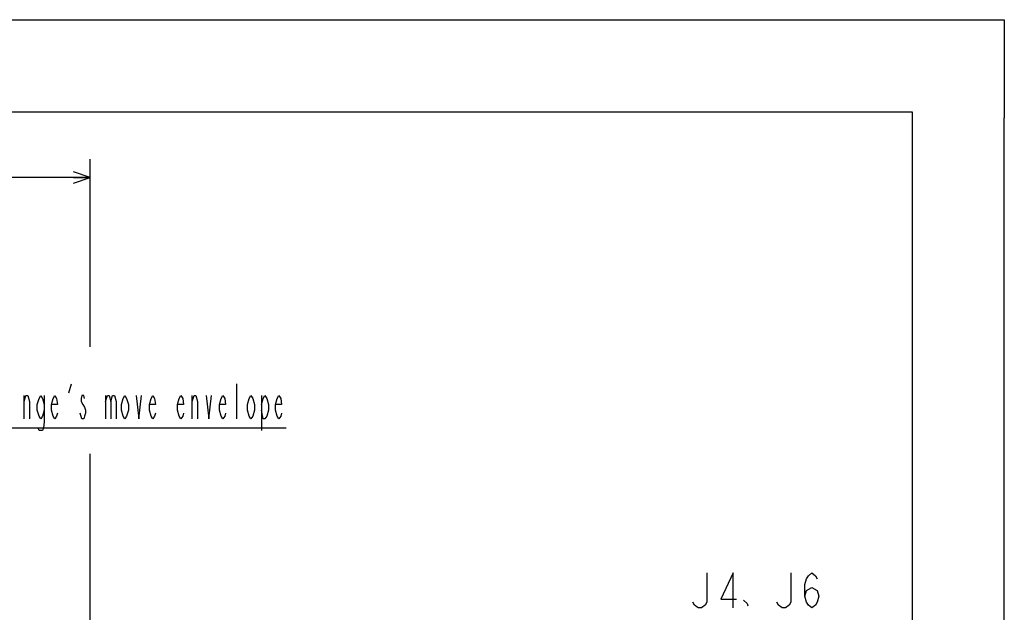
# Model space of a CAD drawing. Header units: millimetres. Extents: x 0 to 770, y -15 to 420.
# Tile 104 of 105: x 487 to 594, y 356 to 420. Entities that reach past the tile are written whole.
import ezdxf

# ---------------------------------------------------------------- set-up
doc = ezdxf.new("R2010")
doc.units = ezdxf.units.MM
doc.header["$LTSCALE"] = 32.67
doc.linetypes.add('PHANTOM', pattern=[0.8, 0.45, -0.05, 0.1, -0.05, 0.1, -0.05])
doc.layers.get('0').update_dxf_attribs({"linetype": 'CONTINUOUS'})
for name, color, linetype in [('CRV2', 7, 'CONTINUOUS'), ('DRA_ITEM', 7, 'CONTINUOUS'), ('DRIV_DIM', 7, 'CONTINUOUS')]:
    doc.layers.add(name, color=color, linetype=linetype)
doc.styles.get("Standard").update_dxf_attribs({"font": 'txt', "width": 0.8})
doc.dimstyles.new('DIMSTYLE_13', dxfattribs={"dimtxt": 3.8, "dimasz": 1.8, "dimexe": 2, "dimexo": 1.5, "dimgap": 0.95, "dimtad": 1, "dimdec": 1, "dimlfac": 15, "dimdsep": 46, "dimtxsty": 'STANDARD', "dimblk": 'OPEN', "dimblk1": 'OPEN', "dimblk2": 'OPEN', "dimcen": 0.09, "dimadec": 0, "dimazin": 0, "dimtp": 0.001, "dimtm": 0.001, "dimtfac": 1, "dimtdec": 1, "dimtofl": 0, "dimtmove": 0, "dimatfit": 3, "dimldrblk": 'OPEN', "dimfxl": 1, "dimtolj": 1, "dimarcsym": 0})

# ---------------------------------------------------------------- blocks, each defined once
blk = doc.blocks.new('_OPEN')
at = {"color": 0, "linetype": 'BYBLOCK'}
for p, q in [((0, 0), (-1, 0.342)), ((-1, -0.342), (0, 0)), ((-1, 0), (0, 0))]:
    blk.add_line(p, q, dxfattribs=at)
blk = doc.blocks.new('*D52')
at = {"layer": 'DRIV_DIM', "color": 2, "linetype": 'CONTINUOUS'}
for p, q in [((399.17, 282.83), (399.17, 404.87)), ((494.82, 384.47), (494.82, 404.87)), ((399.17, 402.87), (446.99, 402.87)), ((494.82, 402.87), (446.99, 402.87)), ((494.82, 285.75), (494.82, 372.88))]:
    blk.add_line(p, q, dxfattribs=at)
at = {"layer": 'DRIV_DIM', "color": 2, "linetype": 'CONTINUOUS', "xscale": 1.8, "yscale": 1.8, "zscale": 1.8, "rotation": 180}
blk.add_blockref('_OPEN', (399.17, 402.87), dxfattribs=at)
at = {"layer": 'DRIV_DIM', "color": 2, "linetype": 'CONTINUOUS', "xscale": 1.8, "yscale": 1.8, "zscale": 1.8}
blk.add_blockref('_OPEN', (494.82, 402.87), dxfattribs=at)

msp = doc.modelspace()

# ---------------------------------------------------------------- linework, layer by layer
at = {"color": 7, "linetype": 'CONTINUOUS'}
for p, q in [((12.377365, 420), (584.301025, 420)), ((10, 410), (584, 410)), ((584, 410), (584, 10)), ((594, 8.242278), (594, 409.35318))]:
    msp.add_line(p, q, dxfattribs=at)
at = {"color": 4, "linetype": 'CONTINUOUS'}
for p, q in [((584.301025, 420), (594, 420)), ((594, 420), (594, 409.35318))]:
    msp.add_line(p, q, dxfattribs=at)
at = {"layer": 'CRV2', "color": 4, "linetype": 'PHANTOM'}
msp.add_arc((385.833557, 275.563239), 109.747249, 10, 260, dxfattribs=at)
at = {"layer": 'DRA_ITEM', "color": 2, "linetype": 'CONTINUOUS'}
for p, q in [((492.508117, 379.494876), (492.793117, 380.444863)), ((510.74813, 376.64488), (510.74813, 380.444863)), ((487.663124, 376.64488), (487.663124, 379.17819)), ((496.498148, 379.17819), (496.498148, 376.64488)), ((505.903136, 376.64488), (505.903136, 379.17819)), ((513.408151, 379.17819), (513.408151, 375.378207)), ((493.933115, 376.64488), (493.74314, 377.278217)), ((475.028133, 375.694874), (516.068133, 375.694874))]:
    msp.add_line(p, q, dxfattribs=at)
for points in [[(487.663124, 378.54489), (487.853135, 379.17819), (488.043147, 379.17819), (488.233123, 378.54489), (488.233123, 376.64488)], [(489.848133, 377.594867), (489.658121, 376.96153), (489.468145, 376.64488), (489.278134, 376.96153), (489.088122, 377.594867), (489.088122, 378.228203), (489.278134, 378.86154), (489.468145, 379.17819), (489.658121, 378.86154), (489.848133, 378.228203)], [(489.848133, 379.17819), (489.848133, 376.328194), (489.753145, 375.694857), (489.658121, 375.378207), (489.278134, 375.378207), (489.183146, 375.694857)], [(491.273131, 377.278217), (491.178143, 376.96153), (490.988131, 376.64488), (490.79812, 376.96153), (490.608144, 377.594867), (490.608144, 378.228203), (490.79812, 378.86154), (490.988131, 379.17819), (491.178143, 378.86154), (491.273131, 378.228203), (490.608144, 378.228203)], [(494.218115, 378.86154), (494.123127, 379.17819), (493.933115, 379.17819), (493.838128, 378.86154), (493.838128, 378.54489), (494.02814, 378.228203), (494.218115, 377.911553), (494.313139, 377.594867), (494.313139, 377.278217), (494.218115, 376.96153), (494.123127, 376.64488), (493.933115, 376.64488)], [(496.498148, 378.54489), (496.688124, 379.17819), (496.878136, 379.17819), (497.068148, 378.54489), (497.068148, 376.64488)], [(497.068148, 378.54489), (497.258123, 379.17819), (497.448135, 379.17819), (497.638147, 378.54489), (497.638147, 376.64488)], [(498.968121, 377.594867), (498.778146, 376.96153), (498.588134, 376.64488), (498.398122, 376.96153), (498.208146, 377.594867), (498.208146, 378.228203), (498.398122, 378.86154), (498.588134, 379.17819), (498.778146, 378.86154), (498.968121, 378.228203), (498.968121, 377.594867)], [(499.82312, 379.17819), (500.10812, 376.64488), (500.393119, 379.17819)], [(501.913141, 377.278217), (501.818117, 376.96153), (501.628142, 376.64488), (501.43813, 376.96153), (501.248118, 377.594867), (501.248118, 378.228203), (501.43813, 378.86154), (501.628142, 379.17819), (501.818117, 378.86154), (501.913141, 378.228203), (501.248118, 378.228203)], [(504.95315, 377.278217), (504.858126, 376.96153), (504.66815, 376.64488), (504.478138, 376.96153), (504.288126, 377.594867), (504.288126, 378.228203), (504.478138, 378.86154), (504.66815, 379.17819), (504.858126, 378.86154), (504.95315, 378.228203), (504.288126, 378.228203)], [(505.903136, 378.54489), (506.093148, 379.17819), (506.283124, 379.17819), (506.473136, 378.54489), (506.473136, 376.64488)], [(507.423122, 379.17819), (507.708122, 376.64488), (507.993122, 379.17819)], [(509.513144, 377.278217), (509.41812, 376.96153), (509.228144, 376.64488), (509.038132, 376.96153), (508.84812, 377.594867), (508.84812, 378.228203), (509.038132, 378.86154), (509.228144, 379.17819), (509.41812, 378.86154), (509.513144, 378.228203), (508.84812, 378.228203)], [(512.64814, 377.594867), (512.458128, 376.96153), (512.268116, 376.64488), (512.078141, 376.96153), (511.888129, 377.594867), (511.888129, 378.228203), (512.078141, 378.86154), (512.268116, 379.17819), (512.458128, 378.86154), (512.64814, 378.228203), (512.64814, 377.594867)], [(513.408151, 378.228203), (513.598126, 378.86154), (513.788138, 379.17819), (513.97815, 378.86154), (514.168126, 378.228203), (514.168126, 377.594867), (513.97815, 376.96153), (513.788138, 376.64488), (513.598126, 376.64488), (513.408151, 377.594867)], [(515.593124, 377.278217), (515.498136, 376.96153), (515.308124, 376.64488), (515.118149, 376.96153), (514.928137, 377.594867), (514.928137, 378.228203), (515.118149, 378.86154), (515.308124, 379.17819), (515.498136, 378.86154), (515.593124, 378.228203), (514.928137, 378.228203)], [(561.723365, 359.929458), (561.723365, 356.762811), (561.533354, 356.446125), (561.153366, 356.129474), (560.773343, 356.129474), (560.393355, 356.446125), (560.203343, 356.762811)], [(564.573362, 356.129474), (564.573362, 359.929458), (563.243351, 357.079461), (564.953349, 357.079461)], [(570.843354, 359.929458), (570.843354, 356.762811), (570.653342, 356.446125), (570.273354, 356.129474), (569.893367, 356.129474), (569.513343, 356.446125), (569.323368, 356.762811)], [(572.363376, 357.396148), (572.553352, 358.029484), (573.123351, 358.346134), (573.69335, 358.029484), (573.883362, 357.396148), (573.69335, 356.762811), (573.503375, 356.446125), (573.123351, 356.129474), (572.743363, 356.446125), (572.553352, 356.762811), (572.363376, 357.396148), (572.363376, 358.662784), (572.553352, 359.296121), (572.743363, 359.612807), (573.123351, 359.929458), (573.503375, 359.612807), (573.69335, 359.296121)], [(565.71336, 356.960726), (566.093348, 356.604486), (566.188372, 356.36698)]]:
    msp.add_lwpolyline(points, dxfattribs=at)

# ---------------------------------------------------------------- dimensions: what is measured, and where the dimension line sits
at = {"layer": 'DRIV_DIM', "color": 2, "linetype": 'CONTINUOUS'}
dim = msp.add_linear_dim(base=(494.821194, 402.87083), p1=(399.166891, 281.326865), p2=(494.821194, 284.245647), dimstyle='DIMSTYLE_13', dxfattribs=at)
dim.commit()
dim.dimension.update_dxf_attribs({"geometry": '*D52', "text_midpoint": (437.874042, 402.87083), "dimtype": 160})

doc.saveas('drawing.dxf')
